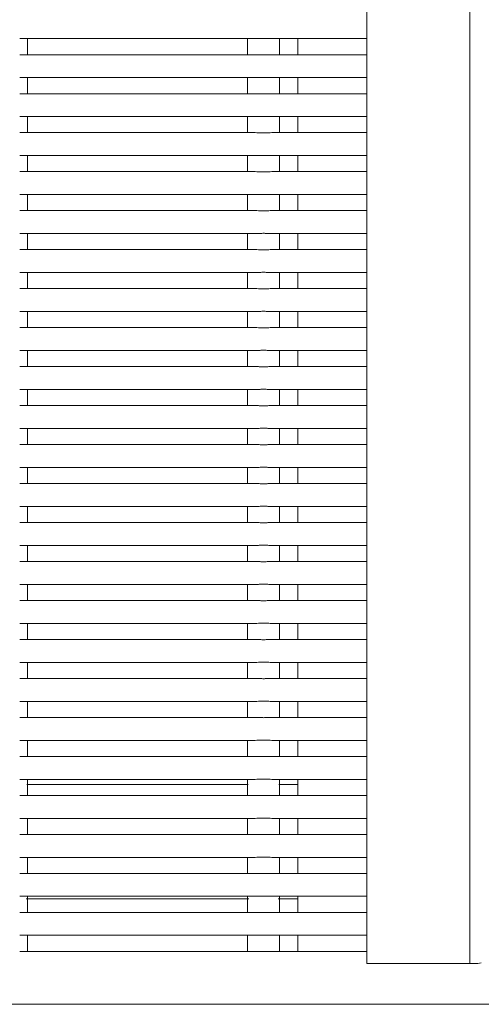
# Model space of a CAD drawing. Header units: millimetres. Extents: x 2016 to 102618, y -16590 to 68005.
# Tile 83 of 256: x 13919 to 14121, y 54877 to 55306. Entities that reach past the tile are written whole.
import ezdxf

# ---------------------------------------------------------------- set-up
doc = ezdxf.new("R2010")
doc.units = ezdxf.units.MM
doc.layers.add('A-GENM', color=13, linetype='Continuous', lineweight=13)
doc.layers.add('G-IMPT', color=8, linetype='Continuous', lineweight=5)

# ---------------------------------------------------------------- blocks, each defined once
blk = doc.blocks.new('Glijbanen_geen_host - 2019220_glijbaan_2020_08_26_no bolts2_dwg-4658142-00 Begane grond')
at = {"layer": 'G-IMPT'}
for p, q in [((12626, 70894.41), (12626, 71812.65)), ((12581, 71792.41), (12581, 70894.41)), ((12429.61, 71297.77), (12532.39, 71297.77)), ((12433, 71297.77), (12432.09, 71297.77)), ((12433, 71290.77), (12433, 71297.77)), ((12529, 71297.77), (12529, 71290.77)), ((12529.91, 71297.77), (12529, 71297.77)), ((12539.61, 71297.77), (12581, 71297.77)), ((12543, 71297.77), (12539.61, 71297.77)), ((12581, 71297.77), (12539.61, 71297.77)), ((12543, 71290.77), (12543, 71297.77)), ((12551, 71290.71), (12551, 71297.84)), ((12532.39, 71290.77), (12429.61, 71290.77)), ((12432.09, 71290.77), (12433, 71290.77)), ((12529, 71290.77), (12529.91, 71290.77)), ((12581, 71290.77), (12539.61, 71290.77)), ((12539.61, 71290.77), (12543, 71290.77)), ((12539.61, 71290.77), (12581, 71290.77)), ((12429.61, 71280.77), (12532.39, 71280.77)), ((12433, 71280.77), (12432.09, 71280.77)), ((12433, 71273.77), (12433, 71280.77)), ((12529, 71280.77), (12529, 71273.77)), ((12529.91, 71280.77), (12529, 71280.77)), ((12539.61, 71280.77), (12581, 71280.77)), ((12543, 71280.77), (12539.61, 71280.77)), ((12581, 71280.77), (12539.61, 71280.77)), ((12543, 71273.77), (12543, 71280.77)), ((12551, 71273.71), (12551, 71280.84)), ((12532.39, 71273.77), (12429.61, 71273.77)), ((12432.09, 71273.77), (12433, 71273.77)), ((12529, 71273.77), (12529.91, 71273.77)), ((12581, 71273.77), (12539.61, 71273.77)), ((12539.61, 71273.77), (12543, 71273.77)), ((12539.61, 71273.77), (12581, 71273.77)), ((12429.61, 71263.77), (12532.39, 71263.77)), ((12433, 71263.77), (12432.09, 71263.77)), ((12433, 71256.77), (12433, 71263.77)), ((12529, 71263.77), (12529, 71256.77)), ((12529.91, 71263.77), (12529, 71263.77)), ((12539.61, 71263.77), (12581, 71263.77)), ((12543, 71263.77), (12539.61, 71263.77)), ((12581, 71263.77), (12539.61, 71263.77)), ((12543, 71256.77), (12543, 71263.77)), ((12551, 71256.71), (12551, 71263.84)), ((12532.39, 71256.77), (12429.61, 71256.77)), ((12432.09, 71256.77), (12433, 71256.77)), ((12529, 71256.77), (12529.91, 71256.77)), ((12581, 71256.77), (12539.61, 71256.77)), ((12539.61, 71256.77), (12543, 71256.77)), ((12539.61, 71256.77), (12581, 71256.77)), ((12429.61, 71246.77), (12532.39, 71246.77)), ((12433, 71246.77), (12432.09, 71246.77)), ((12433, 71239.77), (12433, 71246.77)), ((12529, 71246.77), (12529, 71239.77)), ((12529.91, 71246.77), (12529, 71246.77)), ((12539.61, 71246.77), (12581, 71246.77)), ((12543, 71246.77), (12539.61, 71246.77)), ((12581, 71246.77), (12539.61, 71246.77)), ((12543, 71239.77), (12543, 71246.77)), ((12551, 71239.71), (12551, 71246.84)), ((12532.39, 71239.77), (12429.61, 71239.77)), ((12432.09, 71239.77), (12433, 71239.77)), ((12529, 71239.77), (12529.91, 71239.77)), ((12581, 71239.77), (12539.61, 71239.77)), ((12539.61, 71239.77), (12543, 71239.77)), ((12539.61, 71239.77), (12581, 71239.77)), ((12429.61, 71229.77), (12532.39, 71229.77)), ((12433, 71229.77), (12432.09, 71229.77)), ((12433, 71222.77), (12433, 71229.77)), ((12529, 71229.77), (12529, 71222.77)), ((12529.91, 71229.77), (12529, 71229.77)), ((12539.61, 71229.77), (12581, 71229.77)), ((12543, 71229.77), (12539.61, 71229.77)), ((12581, 71229.77), (12539.61, 71229.77)), ((12543, 71222.77), (12543, 71229.77)), ((12551, 71222.71), (12551, 71229.84)), ((12532.39, 71222.77), (12429.61, 71222.77)), ((12432.09, 71222.77), (12433, 71222.77)), ((12529, 71222.77), (12529.91, 71222.77)), ((12581, 71222.77), (12539.61, 71222.77)), ((12539.61, 71222.77), (12543, 71222.77)), ((12539.61, 71222.77), (12581, 71222.77)), ((12429.61, 71212.77), (12532.39, 71212.77)), ((12433, 71212.77), (12432.09, 71212.77)), ((12433, 71205.77), (12433, 71212.77)), ((12529, 71212.77), (12529, 71205.77)), ((12529.91, 71212.77), (12529, 71212.77)), ((12539.61, 71212.77), (12581, 71212.77)), ((12543, 71212.77), (12539.61, 71212.77)), ((12581, 71212.77), (12539.61, 71212.77)), ((12543, 71205.77), (12543, 71212.77)), ((12551, 71205.71), (12551, 71212.84)), ((12532.39, 71205.77), (12429.61, 71205.77)), ((12432.09, 71205.77), (12433, 71205.77)), ((12529, 71205.77), (12529.91, 71205.77)), ((12581, 71205.77), (12539.61, 71205.77)), ((12539.61, 71205.77), (12543, 71205.77)), ((12539.61, 71205.77), (12581, 71205.77)), ((12429.61, 71195.77), (12532.39, 71195.77)), ((12433, 71195.77), (12432.09, 71195.77)), ((12433, 71188.77), (12433, 71195.77)), ((12529, 71195.77), (12529, 71188.77)), ((12529.91, 71195.77), (12529, 71195.77)), ((12539.61, 71195.77), (12581, 71195.77)), ((12543, 71195.77), (12539.61, 71195.77)), ((12581, 71195.77), (12539.61, 71195.77)), ((12543, 71188.77), (12543, 71195.77)), ((12551, 71188.71), (12551, 71195.84)), ((12532.39, 71188.77), (12429.61, 71188.77)), ((12432.09, 71188.77), (12433, 71188.77)), ((12529, 71188.77), (12529.91, 71188.77)), ((12581, 71188.77), (12539.61, 71188.77)), ((12539.61, 71188.77), (12543, 71188.77)), ((12539.61, 71188.77), (12581, 71188.77)), ((12429.61, 71178.77), (12532.39, 71178.77)), ((12433, 71178.77), (12432.09, 71178.77)), ((12433, 71171.77), (12433, 71178.77)), ((12529, 71178.77), (12529, 71171.77)), ((12529.91, 71178.77), (12529, 71178.77)), ((12539.61, 71178.77), (12581, 71178.77)), ((12543, 71178.77), (12539.61, 71178.77)), ((12581, 71178.77), (12539.61, 71178.77)), ((12543, 71171.77), (12543, 71178.77)), ((12551, 71171.71), (12551, 71178.84)), ((12532.39, 71171.77), (12429.61, 71171.77)), ((12432.09, 71171.77), (12433, 71171.77)), ((12529, 71171.77), (12529.91, 71171.77)), ((12581, 71171.77), (12539.61, 71171.77)), ((12539.61, 71171.77), (12543, 71171.77)), ((12539.61, 71171.77), (12581, 71171.77)), ((12429.61, 71161.77), (12532.39, 71161.77)), ((12433, 71161.77), (12432.09, 71161.77)), ((12433, 71154.77), (12433, 71161.77)), ((12529, 71161.77), (12529, 71154.77)), ((12529.91, 71161.77), (12529, 71161.77)), ((12539.61, 71161.77), (12581, 71161.77)), ((12543, 71161.77), (12539.61, 71161.77)), ((12581, 71161.77), (12539.61, 71161.77)), ((12543, 71154.77), (12543, 71161.77)), ((12551, 71154.71), (12551, 71161.84)), ((12532.39, 71154.77), (12429.61, 71154.77)), ((12432.09, 71154.77), (12433, 71154.77)), ((12529, 71154.77), (12529.91, 71154.77)), ((12581, 71154.77), (12539.61, 71154.77)), ((12539.61, 71154.77), (12543, 71154.77)), ((12539.61, 71154.77), (12581, 71154.77)), ((12429.61, 71144.77), (12532.39, 71144.77)), ((12433, 71144.77), (12432.09, 71144.77)), ((12433, 71137.77), (12433, 71144.77)), ((12529, 71144.77), (12529, 71137.77)), ((12529.91, 71144.77), (12529, 71144.77)), ((12539.61, 71144.77), (12581, 71144.77)), ((12543, 71144.77), (12539.61, 71144.77)), ((12581, 71144.77), (12539.61, 71144.77)), ((12543, 71137.77), (12543, 71144.77)), ((12551, 71137.71), (12551, 71144.84)), ((12532.39, 71137.77), (12429.61, 71137.77)), ((12432.09, 71137.77), (12433, 71137.77)), ((12529, 71137.77), (12529.91, 71137.77)), ((12581, 71137.77), (12539.61, 71137.77)), ((12539.61, 71137.77), (12543, 71137.77)), ((12539.61, 71137.77), (12581, 71137.77)), ((12429.61, 71127.77), (12532.39, 71127.77)), ((12433, 71127.77), (12432.09, 71127.77)), ((12433, 71120.77), (12433, 71127.77)), ((12529, 71127.77), (12529, 71120.77)), ((12529.91, 71127.77), (12529, 71127.77)), ((12539.61, 71127.77), (12581, 71127.77)), ((12543, 71127.77), (12539.61, 71127.77)), ((12581, 71127.77), (12539.61, 71127.77)), ((12543, 71120.77), (12543, 71127.77)), ((12551, 71120.71), (12551, 71127.84)), ((12532.39, 71120.77), (12429.61, 71120.77)), ((12432.09, 71120.77), (12433, 71120.77)), ((12529, 71120.77), (12529.91, 71120.77)), ((12581, 71120.77), (12539.61, 71120.77)), ((12539.61, 71120.77), (12543, 71120.77)), ((12539.61, 71120.77), (12581, 71120.77)), ((12429.61, 71110.77), (12532.39, 71110.77)), ((12433, 71110.77), (12432.09, 71110.77)), ((12433, 71103.77), (12433, 71110.77)), ((12529, 71110.77), (12529, 71103.77)), ((12529.91, 71110.77), (12529, 71110.77)), ((12539.61, 71110.77), (12581, 71110.77)), ((12543, 71110.77), (12539.61, 71110.77)), ((12581, 71110.77), (12539.61, 71110.77)), ((12543, 71103.77), (12543, 71110.77)), ((12551, 71103.71), (12551, 71110.84)), ((12532.39, 71103.77), (12429.61, 71103.77)), ((12432.09, 71103.77), (12433, 71103.77)), ((12529, 71103.77), (12529.91, 71103.77)), ((12581, 71103.77), (12539.61, 71103.77)), ((12539.61, 71103.77), (12543, 71103.77)), ((12539.61, 71103.77), (12581, 71103.77)), ((12429.61, 71093.77), (12532.39, 71093.77)), ((12433, 71093.77), (12432.09, 71093.77)), ((12433, 71086.77), (12433, 71093.77)), ((12529, 71093.77), (12529, 71086.77)), ((12529.91, 71093.77), (12529, 71093.77)), ((12539.61, 71093.77), (12581, 71093.77)), ((12543, 71093.77), (12539.61, 71093.77)), ((12581, 71093.77), (12539.61, 71093.77)), ((12543, 71086.77), (12543, 71093.77)), ((12551, 71086.71), (12551, 71093.84)), ((12532.39, 71086.77), (12429.61, 71086.77)), ((12432.09, 71086.77), (12433, 71086.77)), ((12529, 71086.77), (12529.91, 71086.77)), ((12581, 71086.77), (12539.61, 71086.77)), ((12539.61, 71086.77), (12543, 71086.77)), ((12539.61, 71086.77), (12581, 71086.77)), ((12429.61, 71076.77), (12532.39, 71076.77)), ((12433, 71076.77), (12432.09, 71076.77)), ((12433, 71069.77), (12433, 71076.77)), ((12529, 71076.77), (12529, 71069.77)), ((12529.91, 71076.77), (12529, 71076.77)), ((12539.61, 71076.77), (12581, 71076.77)), ((12543, 71076.77), (12539.61, 71076.77)), ((12581, 71076.77), (12539.61, 71076.77)), ((12543, 71069.77), (12543, 71076.77)), ((12551, 71069.71), (12551, 71076.84)), ((12532.39, 71069.77), (12429.61, 71069.77)), ((12432.09, 71069.77), (12433, 71069.77)), ((12529, 71069.77), (12529.91, 71069.77)), ((12581, 71069.77), (12539.61, 71069.77)), ((12539.61, 71069.77), (12543, 71069.77)), ((12539.61, 71069.77), (12581, 71069.77)), ((12429.61, 71059.77), (12532.39, 71059.77)), ((12433, 71059.77), (12432.09, 71059.77)), ((12433, 71052.77), (12433, 71059.77)), ((12529, 71059.77), (12529, 71052.77)), ((12529.91, 71059.77), (12529, 71059.77)), ((12539.61, 71059.77), (12581, 71059.77)), ((12543, 71059.77), (12539.61, 71059.77)), ((12581, 71059.77), (12539.61, 71059.77)), ((12543, 71052.77), (12543, 71059.77)), ((12551, 71052.71), (12551, 71059.84)), ((12532.39, 71052.77), (12429.61, 71052.77)), ((12432.09, 71052.77), (12433, 71052.77)), ((12529, 71052.77), (12529.91, 71052.77)), ((12581, 71052.77), (12539.61, 71052.77)), ((12539.61, 71052.77), (12543, 71052.77)), ((12539.61, 71052.77), (12581, 71052.77)), ((12429.61, 71042.77), (12532.39, 71042.77)), ((12433, 71042.77), (12432.09, 71042.77)), ((12433, 71035.77), (12433, 71042.77)), ((12529, 71042.77), (12529, 71035.77)), ((12529.91, 71042.77), (12529, 71042.77)), ((12539.61, 71042.77), (12581, 71042.77)), ((12543, 71042.77), (12539.61, 71042.77)), ((12581, 71042.77), (12539.61, 71042.77)), ((12543, 71035.77), (12543, 71042.77)), ((12551, 71035.71), (12551, 71042.84)), ((12532.39, 71035.77), (12429.61, 71035.77)), ((12432.09, 71035.77), (12433, 71035.77)), ((12529, 71035.77), (12529.91, 71035.77)), ((12581, 71035.77), (12539.61, 71035.77)), ((12539.61, 71035.77), (12543, 71035.77)), ((12539.61, 71035.77), (12581, 71035.77)), ((12429.61, 71025.77), (12532.39, 71025.77)), ((12433, 71025.77), (12432.09, 71025.77)), ((12433, 71018.77), (12433, 71025.77)), ((12529, 71025.77), (12529, 71018.77)), ((12529.91, 71025.77), (12529, 71025.77)), ((12539.61, 71025.77), (12581, 71025.77)), ((12543, 71025.77), (12539.61, 71025.77)), ((12581, 71025.77), (12539.61, 71025.77)), ((12543, 71018.77), (12543, 71025.77)), ((12551, 71018.71), (12551, 71025.84)), ((12532.39, 71018.77), (12429.61, 71018.77)), ((12432.09, 71018.77), (12433, 71018.77)), ((12529, 71018.77), (12529.91, 71018.77)), ((12581, 71018.77), (12539.61, 71018.77)), ((12539.61, 71018.77), (12543, 71018.77)), ((12539.61, 71018.77), (12581, 71018.77)), ((12429.61, 71008.77), (12532.39, 71008.77)), ((12433, 71008.77), (12432.09, 71008.77)), ((12433, 71001.77), (12433, 71008.77)), ((12529, 71008.77), (12529, 71001.77)), ((12529.91, 71008.77), (12529, 71008.77)), ((12539.61, 71008.77), (12581, 71008.77)), ((12543, 71008.77), (12539.61, 71008.77)), ((12581, 71008.77), (12539.61, 71008.77)), ((12543, 71001.77), (12543, 71008.77)), ((12551, 71001.71), (12551, 71008.84)), ((12532.39, 71001.77), (12429.61, 71001.77)), ((12432.09, 71001.77), (12433, 71001.77)), ((12529, 71001.77), (12529.91, 71001.77)), ((12581, 71001.77), (12539.61, 71001.77)), ((12539.61, 71001.77), (12543, 71001.77)), ((12539.61, 71001.77), (12581, 71001.77)), ((12429.61, 70991.77), (12532.39, 70991.77)), ((12433, 70991.77), (12432.09, 70991.77)), ((12433, 70984.77), (12433, 70991.77)), ((12529, 70991.77), (12529, 70984.77)), ((12529.91, 70991.77), (12529, 70991.77)), ((12539.61, 70991.77), (12581, 70991.77)), ((12543, 70991.77), (12539.61, 70991.77)), ((12581, 70991.77), (12539.61, 70991.77)), ((12543, 70984.77), (12543, 70991.77)), ((12551, 70984.71), (12551, 70991.84)), ((12532.39, 70984.77), (12429.61, 70984.77)), ((12432.09, 70984.77), (12433, 70984.77)), ((12529, 70984.77), (12529.91, 70984.77)), ((12581, 70984.77), (12539.61, 70984.77)), ((12539.61, 70984.77), (12543, 70984.77)), ((12539.61, 70984.77), (12581, 70984.77)), ((12429.61, 70974.77), (12532.39, 70974.77)), ((12433, 70974.77), (12432.09, 70974.77)), ((12529.32, 70972.5), (12432.68, 70972.5)), ((12433, 70967.77), (12433, 70974.77)), ((12529, 70974.77), (12529, 70967.77)), ((12529.91, 70974.77), (12529, 70974.77)), ((12539.61, 70974.77), (12581, 70974.77)), ((12543, 70974.77), (12539.61, 70974.77)), ((12581, 70974.77), (12539.61, 70974.77)), ((12551, 70972.5), (12542.68, 70972.5)), ((12543, 70967.77), (12543, 70974.77)), ((12551, 70967.71), (12551, 70974.84)), ((12532.39, 70967.77), (12429.61, 70967.77)), ((12432.09, 70967.77), (12433, 70967.77)), ((12529, 70967.77), (12529.91, 70967.77)), ((12581, 70967.77), (12539.61, 70967.77)), ((12539.61, 70967.77), (12543, 70967.77)), ((12539.61, 70967.77), (12581, 70967.77)), ((12429.61, 70957.77), (12532.39, 70957.77)), ((12433, 70957.77), (12432.09, 70957.77)), ((12433, 70950.77), (12433, 70957.77)), ((12529, 70957.77), (12529, 70950.77)), ((12529.91, 70957.77), (12529, 70957.77)), ((12539.61, 70957.77), (12581, 70957.77)), ((12543, 70957.77), (12539.61, 70957.77)), ((12581, 70957.77), (12539.61, 70957.77)), ((12543, 70950.77), (12543, 70957.77)), ((12551, 70950.71), (12551, 70957.84)), ((12532.39, 70950.77), (12429.61, 70950.77)), ((12432.09, 70950.77), (12433, 70950.77)), ((12529, 70950.77), (12529.91, 70950.77)), ((12581, 70950.77), (12539.61, 70950.77)), ((12539.61, 70950.77), (12543, 70950.77)), ((12539.61, 70950.77), (12581, 70950.77)), ((12429.61, 70940.77), (12532.39, 70940.77)), ((12433, 70940.77), (12432.09, 70940.77)), ((12433, 70933.77), (12433, 70940.77)), ((12529, 70940.77), (12529, 70933.77)), ((12529.91, 70940.77), (12529, 70940.77)), ((12539.61, 70940.77), (12581, 70940.77)), ((12543, 70940.77), (12539.61, 70940.77)), ((12581, 70940.77), (12539.61, 70940.77)), ((12543, 70933.77), (12543, 70940.77)), ((12551, 70933.71), (12551, 70940.84)), ((12532.39, 70933.77), (12429.61, 70933.77)), ((12432.09, 70933.77), (12433, 70933.77)), ((12529, 70933.77), (12529.91, 70933.77)), ((12581, 70933.77), (12539.61, 70933.77)), ((12539.61, 70933.77), (12543, 70933.77)), ((12539.61, 70933.77), (12581, 70933.77)), ((12429.61, 70923.77), (12532.39, 70923.77)), ((12433, 70923.77), (12432.09, 70923.77)), ((12529.61, 70922.62), (12432.39, 70922.62)), ((12433, 70916.77), (12433, 70923.77)), ((12529, 70923.77), (12529, 70916.77)), ((12529.91, 70923.77), (12529, 70923.77)), ((12539.61, 70923.77), (12581, 70923.77)), ((12543, 70923.77), (12539.61, 70923.77)), ((12581, 70923.77), (12539.61, 70923.77)), ((12551, 70922.62), (12542.39, 70922.62)), ((12543, 70916.77), (12543, 70923.77)), ((12551, 70916.71), (12551, 70923.84)), ((12532.39, 70916.77), (12429.61, 70916.77)), ((12432.09, 70916.77), (12433, 70916.77)), ((12529, 70916.77), (12529.91, 70916.77)), ((12581, 70916.77), (12539.61, 70916.77)), ((12539.61, 70916.77), (12543, 70916.77)), ((12539.61, 70916.77), (12581, 70916.77)), ((12429.61, 70906.77), (12532.39, 70906.77)), ((12433, 70906.77), (12432.09, 70906.77)), ((12433, 70899.77), (12433, 70906.77)), ((12529, 70906.77), (12529, 70899.77)), ((12529.91, 70906.77), (12529, 70906.77)), ((12539.61, 70906.77), (12581, 70906.77)), ((12543, 70906.77), (12539.61, 70906.77)), ((12581, 70906.77), (12539.61, 70906.77)), ((12543, 70899.77), (12543, 70906.77)), ((12551, 70899.71), (12551, 70906.84)), ((12532.39, 70899.77), (12429.61, 70899.77)), ((12432.09, 70899.77), (12433, 70899.77)), ((12529, 70899.77), (12529.91, 70899.77)), ((12581, 70899.77), (12539.61, 70899.77)), ((12539.61, 70899.77), (12543, 70899.77)), ((12539.61, 70899.77), (12581, 70899.77)), ((12589, 70894.41), (12581, 70894.41)), ((12626, 70894.41), (12589, 70894.41)), ((11431, 70876.68), (13281, 70876.68))]:
    blk.add_line(p, q, dxfattribs=at)
at = {"layer": 'G-IMPT', "flags": 128}
blk.add_lwpolyline([(12631, 70894.76), (12629.54, 70894.51), (12626, 70894.41)], dxfattribs=at)
at = {"layer": 'G-IMPT'}
for points in [[(12539.61, 71297.77), (12539.17, 71297.79), (12538.48, 71297.8), (12537.51, 71297.84), (12536.76, 71297.87), (12536, 71297.88), (12535.24, 71297.87), (12534.5, 71297.84), (12533.52, 71297.8), (12532.83, 71297.79), (12532.39, 71297.77)], [(12532.39, 71290.77), (12532.83, 71290.76), (12533.52, 71290.75), (12534.49, 71290.7), (12535.24, 71290.68), (12536, 71290.67), (12536.76, 71290.68), (12537.5, 71290.7), (12538.48, 71290.75), (12539.17, 71290.76), (12539.61, 71290.77)], [(12539.61, 71280.77), (12539.17, 71280.79), (12538.48, 71280.8), (12537.51, 71280.84), (12536.76, 71280.87), (12536, 71280.88), (12535.24, 71280.87), (12534.5, 71280.84), (12533.52, 71280.8), (12532.83, 71280.79), (12532.39, 71280.77)], [(12532.39, 71273.77), (12532.83, 71273.76), (12533.52, 71273.75), (12534.49, 71273.7), (12535.24, 71273.68), (12536, 71273.67), (12536.76, 71273.68), (12537.5, 71273.7), (12538.48, 71273.75), (12539.17, 71273.76), (12539.61, 71273.77)], [(12539.61, 71263.77), (12539.17, 71263.79), (12538.48, 71263.8), (12537.51, 71263.84), (12536.76, 71263.87), (12536, 71263.88), (12535.24, 71263.87), (12534.5, 71263.84), (12533.52, 71263.8), (12532.83, 71263.79), (12532.39, 71263.77)], [(12532.39, 71256.77), (12532.83, 71256.76), (12533.52, 71256.75), (12534.49, 71256.7), (12535.24, 71256.68), (12536, 71256.67), (12536.76, 71256.68), (12537.5, 71256.7), (12538.48, 71256.75), (12539.17, 71256.76), (12539.61, 71256.77)], [(12539.61, 71246.77), (12539.17, 71246.79), (12538.48, 71246.8), (12537.51, 71246.84), (12536.76, 71246.87), (12536, 71246.88), (12535.24, 71246.87), (12534.5, 71246.84), (12533.52, 71246.8), (12532.83, 71246.79), (12532.39, 71246.77)], [(12532.39, 71239.77), (12532.83, 71239.76), (12533.52, 71239.75), (12534.49, 71239.7), (12535.24, 71239.68), (12536, 71239.67), (12536.76, 71239.68), (12537.5, 71239.7), (12538.48, 71239.75), (12539.17, 71239.76), (12539.61, 71239.77)], [(12539.61, 71229.77), (12539.17, 71229.79), (12538.48, 71229.8), (12537.51, 71229.84), (12536.76, 71229.87), (12536, 71229.88), (12535.24, 71229.87), (12534.5, 71229.84), (12533.52, 71229.8), (12532.83, 71229.79), (12532.39, 71229.77)], [(12532.39, 71222.77), (12532.83, 71222.76), (12533.52, 71222.75), (12534.49, 71222.7), (12535.24, 71222.68), (12536, 71222.67), (12536.76, 71222.68), (12537.5, 71222.7), (12538.48, 71222.75), (12539.17, 71222.76), (12539.61, 71222.77)], [(12539.61, 71212.77), (12539.17, 71212.79), (12538.48, 71212.8), (12537.51, 71212.84), (12536.76, 71212.87), (12536, 71212.88), (12535.24, 71212.87), (12534.5, 71212.84), (12533.52, 71212.8), (12532.83, 71212.79), (12532.39, 71212.77)], [(12532.39, 71205.77), (12532.83, 71205.76), (12533.52, 71205.75), (12534.49, 71205.7), (12535.24, 71205.68), (12536, 71205.67), (12536.76, 71205.68), (12537.5, 71205.7), (12538.48, 71205.75), (12539.17, 71205.76), (12539.61, 71205.77)], [(12539.61, 71195.77), (12539.17, 71195.79), (12538.48, 71195.8), (12537.51, 71195.84), (12536.76, 71195.87), (12536, 71195.88), (12535.24, 71195.87), (12534.5, 71195.84), (12533.52, 71195.8), (12532.83, 71195.79), (12532.39, 71195.77)], [(12532.39, 71188.77), (12532.83, 71188.76), (12533.52, 71188.75), (12534.49, 71188.7), (12535.24, 71188.68), (12536, 71188.67), (12536.76, 71188.68), (12537.5, 71188.7), (12538.48, 71188.75), (12539.17, 71188.76), (12539.61, 71188.77)], [(12539.61, 71178.77), (12539.17, 71178.79), (12538.48, 71178.8), (12537.51, 71178.84), (12536.76, 71178.87), (12536, 71178.88), (12535.24, 71178.87), (12534.5, 71178.84), (12533.52, 71178.8), (12532.83, 71178.79), (12532.39, 71178.77)], [(12532.39, 71171.77), (12532.83, 71171.76), (12533.52, 71171.75), (12534.49, 71171.7), (12535.24, 71171.68), (12536, 71171.67), (12536.76, 71171.68), (12537.5, 71171.7), (12538.48, 71171.75), (12539.17, 71171.76), (12539.61, 71171.77)], [(12539.61, 71161.77), (12539.17, 71161.79), (12538.48, 71161.8), (12537.51, 71161.84), (12536.76, 71161.87), (12536, 71161.88), (12535.24, 71161.87), (12534.5, 71161.84), (12533.52, 71161.8), (12532.83, 71161.79), (12532.39, 71161.77)], [(12532.39, 71154.77), (12532.83, 71154.76), (12533.52, 71154.75), (12534.49, 71154.7), (12535.24, 71154.68), (12536, 71154.67), (12536.76, 71154.68), (12537.5, 71154.7), (12538.48, 71154.75), (12539.17, 71154.76), (12539.61, 71154.77)], [(12539.61, 71144.77), (12539.17, 71144.79), (12538.48, 71144.8), (12537.51, 71144.84), (12536.76, 71144.87), (12536, 71144.88), (12535.24, 71144.87), (12534.5, 71144.84), (12533.52, 71144.8), (12532.83, 71144.79), (12532.39, 71144.77)], [(12532.39, 71137.77), (12532.83, 71137.76), (12533.52, 71137.75), (12534.49, 71137.7), (12535.24, 71137.68), (12536, 71137.67), (12536.76, 71137.68), (12537.5, 71137.7), (12538.48, 71137.75), (12539.17, 71137.76), (12539.61, 71137.77)], [(12539.61, 71127.77), (12539.17, 71127.79), (12538.48, 71127.8), (12537.51, 71127.84), (12536.76, 71127.87), (12536, 71127.88), (12535.24, 71127.87), (12534.5, 71127.84), (12533.52, 71127.8), (12532.83, 71127.79), (12532.39, 71127.77)], [(12532.39, 71120.77), (12532.83, 71120.76), (12533.52, 71120.75), (12534.49, 71120.7), (12535.24, 71120.68), (12536, 71120.67), (12536.76, 71120.68), (12537.5, 71120.7), (12538.48, 71120.75), (12539.17, 71120.76), (12539.61, 71120.77)], [(12539.61, 71110.77), (12539.17, 71110.79), (12538.48, 71110.8), (12537.51, 71110.84), (12536.76, 71110.87), (12536, 71110.88), (12535.24, 71110.87), (12534.5, 71110.84), (12533.52, 71110.8), (12532.83, 71110.79), (12532.39, 71110.77)], [(12532.39, 71103.77), (12532.83, 71103.76), (12533.52, 71103.75), (12534.49, 71103.7), (12535.24, 71103.68), (12536, 71103.67), (12536.76, 71103.68), (12537.5, 71103.7), (12538.48, 71103.75), (12539.17, 71103.76), (12539.61, 71103.77)], [(12539.61, 71093.77), (12539.17, 71093.79), (12538.48, 71093.8), (12537.51, 71093.84), (12536.76, 71093.87), (12536, 71093.88), (12535.24, 71093.87), (12534.5, 71093.84), (12533.52, 71093.8), (12532.83, 71093.79), (12532.39, 71093.77)], [(12532.39, 71086.77), (12532.83, 71086.76), (12533.52, 71086.75), (12534.49, 71086.7), (12535.24, 71086.68), (12536, 71086.67), (12536.76, 71086.68), (12537.5, 71086.7), (12538.48, 71086.75), (12539.17, 71086.76), (12539.61, 71086.77)], [(12539.61, 71076.77), (12539.17, 71076.79), (12538.48, 71076.8), (12537.51, 71076.84), (12536.76, 71076.87), (12536, 71076.88), (12535.24, 71076.87), (12534.5, 71076.84), (12533.52, 71076.8), (12532.83, 71076.79), (12532.39, 71076.77)], [(12532.39, 71069.77), (12532.83, 71069.76), (12533.52, 71069.75), (12534.49, 71069.7), (12535.24, 71069.68), (12536, 71069.67), (12536.76, 71069.68), (12537.5, 71069.7), (12538.48, 71069.75), (12539.17, 71069.76), (12539.61, 71069.77)], [(12539.61, 71059.77), (12539.17, 71059.79), (12538.48, 71059.8), (12537.51, 71059.84), (12536.76, 71059.87), (12536, 71059.88), (12535.24, 71059.87), (12534.5, 71059.84), (12533.52, 71059.8), (12532.83, 71059.79), (12532.39, 71059.77)], [(12532.39, 71052.77), (12532.83, 71052.76), (12533.52, 71052.75), (12534.49, 71052.7), (12535.24, 71052.68), (12536, 71052.67), (12536.76, 71052.68), (12537.5, 71052.7), (12538.48, 71052.75), (12539.17, 71052.76), (12539.61, 71052.77)], [(12539.61, 71042.77), (12539.17, 71042.79), (12538.48, 71042.8), (12537.51, 71042.84), (12536.76, 71042.87), (12536, 71042.88), (12535.24, 71042.87), (12534.5, 71042.84), (12533.52, 71042.8), (12532.83, 71042.79), (12532.39, 71042.77)], [(12532.39, 71035.77), (12532.83, 71035.76), (12533.52, 71035.75), (12534.49, 71035.7), (12535.24, 71035.68), (12536, 71035.67), (12536.76, 71035.68), (12537.5, 71035.7), (12538.48, 71035.75), (12539.17, 71035.76), (12539.61, 71035.77)], [(12539.61, 71025.77), (12539.17, 71025.79), (12538.48, 71025.8), (12537.51, 71025.84), (12536.76, 71025.87), (12536, 71025.88), (12535.24, 71025.87), (12534.5, 71025.84), (12533.52, 71025.8), (12532.83, 71025.79), (12532.39, 71025.77)], [(12532.39, 71018.77), (12532.83, 71018.76), (12533.52, 71018.75), (12534.49, 71018.7), (12535.24, 71018.68), (12536, 71018.67), (12536.76, 71018.68), (12537.5, 71018.7), (12538.48, 71018.75), (12539.17, 71018.76), (12539.61, 71018.77)], [(12539.61, 71008.77), (12539.17, 71008.79), (12538.48, 71008.8), (12537.51, 71008.84), (12536.76, 71008.87), (12536, 71008.88), (12535.24, 71008.87), (12534.5, 71008.84), (12533.52, 71008.8), (12532.83, 71008.79), (12532.39, 71008.77)], [(12532.39, 71001.77), (12532.83, 71001.76), (12533.52, 71001.75), (12534.49, 71001.7), (12535.24, 71001.68), (12536, 71001.67), (12536.76, 71001.68), (12537.5, 71001.7), (12538.48, 71001.75), (12539.17, 71001.76), (12539.61, 71001.77)], [(12539.61, 70991.77), (12539.17, 70991.79), (12538.48, 70991.8), (12537.51, 70991.84), (12536.76, 70991.87), (12536, 70991.88), (12535.24, 70991.87), (12534.5, 70991.84), (12533.52, 70991.8), (12532.83, 70991.79), (12532.39, 70991.77)], [(12532.39, 70984.77), (12532.83, 70984.76), (12533.52, 70984.75), (12534.49, 70984.7), (12535.24, 70984.68), (12536, 70984.67), (12536.76, 70984.68), (12537.5, 70984.7), (12538.48, 70984.75), (12539.17, 70984.76), (12539.61, 70984.77)], [(12539.61, 70974.77), (12539.17, 70974.79), (12538.48, 70974.8), (12537.51, 70974.84), (12536.76, 70974.87), (12536, 70974.88), (12535.24, 70974.87), (12534.5, 70974.84), (12533.52, 70974.8), (12532.83, 70974.79), (12532.39, 70974.77)], [(12532.39, 70967.77), (12532.83, 70967.76), (12533.52, 70967.75), (12534.49, 70967.7), (12535.24, 70967.68), (12536, 70967.67), (12536.76, 70967.68), (12537.5, 70967.7), (12538.48, 70967.75), (12539.17, 70967.76), (12539.61, 70967.77)], [(12539.61, 70957.77), (12539.17, 70957.79), (12538.48, 70957.8), (12537.51, 70957.84), (12536.76, 70957.87), (12536, 70957.88), (12535.24, 70957.87), (12534.5, 70957.84), (12533.52, 70957.8), (12532.83, 70957.79), (12532.39, 70957.77)], [(12532.39, 70950.77), (12532.83, 70950.76), (12533.52, 70950.75), (12534.49, 70950.7), (12535.24, 70950.68), (12536, 70950.67), (12536.76, 70950.68), (12537.5, 70950.7), (12538.48, 70950.75), (12539.17, 70950.76), (12539.61, 70950.77)], [(12539.61, 70940.77), (12539.17, 70940.79), (12538.48, 70940.8), (12537.51, 70940.84), (12536.76, 70940.87), (12536, 70940.88), (12535.24, 70940.87), (12534.5, 70940.84), (12533.52, 70940.8), (12532.83, 70940.79), (12532.39, 70940.77)], [(12532.39, 70933.77), (12532.83, 70933.76), (12533.52, 70933.75), (12534.49, 70933.7), (12535.24, 70933.68), (12536, 70933.67), (12536.76, 70933.68), (12537.5, 70933.7), (12538.48, 70933.75), (12539.17, 70933.76), (12539.61, 70933.77)], [(12539.61, 70923.77), (12539.17, 70923.79), (12538.48, 70923.8), (12537.51, 70923.84), (12536.76, 70923.87), (12536, 70923.88), (12535.24, 70923.87), (12534.5, 70923.84), (12533.52, 70923.8), (12532.83, 70923.79), (12532.39, 70923.77)], [(12532.39, 70916.77), (12532.83, 70916.76), (12533.52, 70916.75), (12534.49, 70916.7), (12535.24, 70916.68), (12536, 70916.67), (12536.76, 70916.68), (12537.5, 70916.7), (12538.48, 70916.75), (12539.17, 70916.76), (12539.61, 70916.77)], [(12539.61, 70906.77), (12539.17, 70906.79), (12538.48, 70906.8), (12537.51, 70906.84), (12536.76, 70906.87), (12536, 70906.88), (12535.24, 70906.87), (12534.5, 70906.84), (12533.52, 70906.8), (12532.83, 70906.79), (12532.39, 70906.77)], [(12532.39, 70899.77), (12532.83, 70899.76), (12533.52, 70899.75), (12534.49, 70899.7), (12535.24, 70899.68), (12536, 70899.67), (12536.76, 70899.68), (12537.5, 70899.7), (12538.48, 70899.75), (12539.17, 70899.76), (12539.61, 70899.77)]]:
    blk.add_open_spline(points, degree=3, knots=[0, 0, 0, 0, 0.2, 0.3, 0.4, 0.5, 0.6, 0.7, 0.8, 1, 1, 1, 1], dxfattribs=at)
blk = doc.blocks.new('Glijbanen_geen_host - Glijbanen_geen_host-4648188-00 Begane grond')
blk.add_blockref('Glijbanen_geen_host - 2019220_glijbaan_2020_08_26_no bolts2_dwg-4658142-00 Begane grond', (0, 0))

msp = doc.modelspace()

# ---------------------------------------------------------------- block references
at = {"layer": 'A-GENM'}
msp.add_blockref('Glijbanen_geen_host - Glijbanen_geen_host-4648188-00 Begane grond', (1489.7, -16000), dxfattribs=at)

doc.saveas('drawing.dxf')
